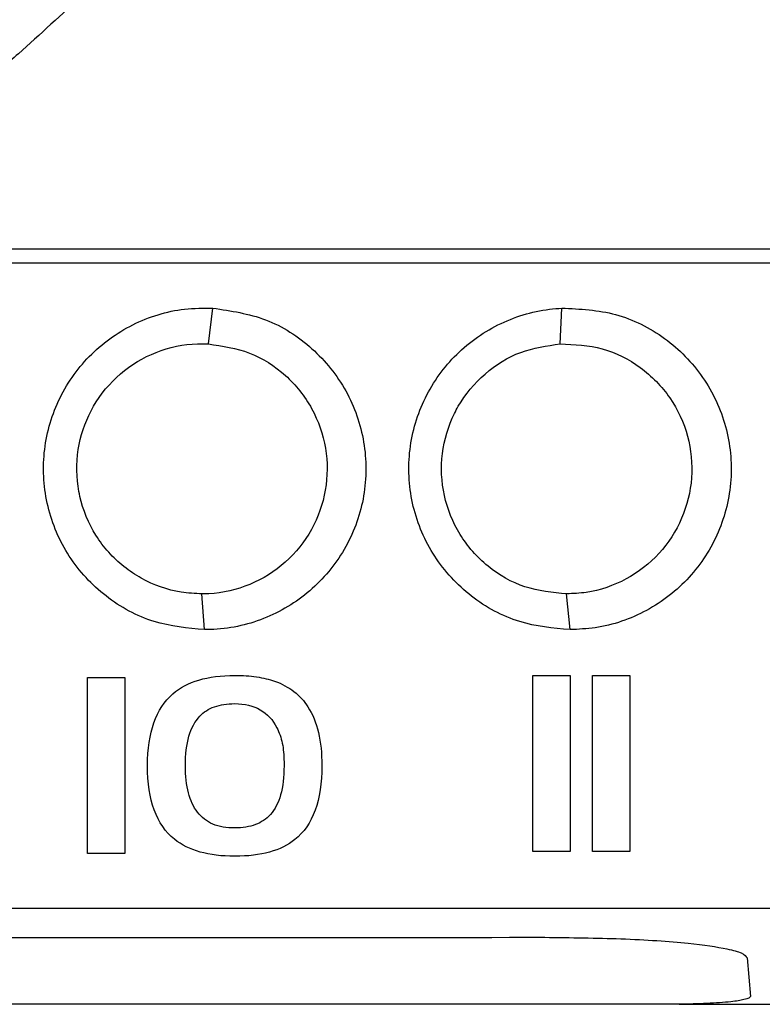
# Model space of a CAD drawing. Extents: x 76 to 839, y -9 to 645.
# Tile 24 of 78: x 380 to 390, y 277 to 291. Entities that reach past the tile are written whole.
import ezdxf

# ---------------------------------------------------------------- set-up
doc = ezdxf.new("R2010")
doc.units = 0
doc.layers.get('0').update_dxf_attribs({"linetype": 'CONTINUOUS'})

msp = doc.modelspace()

# ---------------------------------------------------------------- linework, layer by layer
at = {"color": 7, "linetype": 'CONTINUOUS'}
for p, q in [((390.844, 287.751), (332.342, 287.751)), ((382.522, 286.622), (382.586, 287.122)), ((387.443, 286.622), (387.464, 287.122)), ((382.47, 282.625), (382.432, 283.125)), ((387.579, 282.625), (387.532, 283.125)), ((380.832, 281.957), (381.354, 281.957)), ((380.832, 279.494), (380.832, 281.957)), ((381.354, 281.957), (381.354, 279.494)), ((382.389, 281.92), (382.444, 281.935)), ((382.444, 281.935), (382.502, 281.948)), ((382.502, 281.948), (382.561, 281.959)), ((382.561, 281.959), (382.623, 281.969)), ((382.623, 281.969), (382.687, 281.976)), ((382.687, 281.976), (382.753, 281.981)), ((382.753, 281.981), (382.821, 281.984)), ((382.821, 281.984), (382.892, 281.985)), ((382.892, 281.985), (382.932, 281.984)), ((382.932, 281.984), (382.972, 281.983)), ((382.972, 281.983), (383.011, 281.982)), ((383.011, 281.982), (383.05, 281.98)), ((383.05, 281.98), (383.087, 281.977)), ((383.087, 281.977), (383.124, 281.973)), ((383.124, 281.973), (383.16, 281.969)), ((383.16, 281.969), (383.195, 281.964)), ((383.195, 281.964), (383.23, 281.959)), ((383.23, 281.959), (383.263, 281.953)), ((383.263, 281.953), (383.296, 281.946)), ((383.296, 281.946), (383.328, 281.939)), ((383.328, 281.939), (383.36, 281.931)), ((383.36, 281.931), (383.39, 281.923)), ((387.057, 281.985), (387.579, 281.985)), ((387.057, 279.522), (387.057, 281.985)), ((387.579, 281.985), (387.579, 279.522)), ((387.893, 281.985), (388.415, 281.985)), ((387.893, 279.522), (387.893, 281.985)), ((388.415, 281.985), (388.415, 279.522)), ((382.102, 281.788), (382.145, 281.815)), ((382.145, 281.815), (382.189, 281.84)), ((382.189, 281.84), (382.236, 281.863)), ((382.236, 281.863), (382.285, 281.884)), ((382.285, 281.884), (382.336, 281.903)), ((382.336, 281.903), (382.389, 281.92)), ((383.39, 281.923), (383.42, 281.913)), ((383.42, 281.913), (383.449, 281.904)), ((383.449, 281.904), (383.487, 281.889)), ((383.487, 281.889), (383.524, 281.874)), ((383.524, 281.874), (383.559, 281.857)), ((383.559, 281.857), (383.593, 281.84)), ((383.593, 281.84), (383.626, 281.821)), ((383.626, 281.821), (383.659, 281.802)), ((383.659, 281.802), (383.689, 281.781)), ((381.941, 281.644), (381.981, 281.687)), ((381.981, 281.687), (382.024, 281.727)), ((382.024, 281.727), (382.062, 281.758)), ((382.062, 281.758), (382.102, 281.788)), ((383.689, 281.781), (383.719, 281.759)), ((383.719, 281.759), (383.748, 281.736)), ((383.748, 281.736), (383.775, 281.712)), ((383.775, 281.712), (383.801, 281.686)), ((383.801, 281.686), (383.826, 281.66)), ((383.826, 281.66), (383.85, 281.633)), ((381.838, 281.497), (381.87, 281.549)), ((381.87, 281.549), (381.904, 281.598)), ((381.904, 281.598), (381.941, 281.644)), ((382.521, 281.506), (382.548, 281.521)), ((382.548, 281.521), (382.577, 281.534)), ((382.577, 281.534), (382.607, 281.546)), ((382.607, 281.546), (382.638, 281.556)), ((382.638, 281.556), (382.671, 281.565)), ((382.671, 281.565), (382.704, 281.572)), ((382.704, 281.572), (382.74, 281.579)), ((382.74, 281.579), (382.776, 281.583)), ((382.776, 281.583), (382.813, 281.587)), ((382.813, 281.587), (382.852, 281.589)), ((382.852, 281.589), (382.892, 281.59)), ((382.892, 281.59), (382.943, 281.588)), ((382.943, 281.588), (382.992, 281.584)), ((382.992, 281.584), (383.039, 281.578)), ((383.039, 281.578), (383.085, 281.568)), ((383.085, 281.568), (383.128, 281.556)), ((383.128, 281.556), (383.17, 281.542)), ((383.17, 281.542), (383.209, 281.525)), ((383.209, 281.525), (383.247, 281.505)), ((383.85, 281.633), (383.873, 281.604)), ((383.873, 281.604), (383.895, 281.574)), ((383.895, 281.574), (383.915, 281.544)), ((383.915, 281.544), (383.938, 281.505)), ((381.76, 281.322), (381.783, 281.384)), ((381.783, 281.384), (381.809, 281.442)), ((381.809, 281.442), (381.838, 281.497)), ((382.354, 281.356), (382.377, 281.386)), ((382.377, 281.386), (382.402, 281.413)), ((382.402, 281.413), (382.423, 281.435)), ((382.423, 281.435), (382.445, 281.455)), ((382.445, 281.455), (382.469, 281.473)), ((382.469, 281.473), (382.494, 281.49)), ((382.494, 281.49), (382.521, 281.506)), ((383.247, 281.505), (383.283, 281.482)), ((383.283, 281.482), (383.317, 281.457)), ((383.317, 281.457), (383.349, 281.429)), ((383.349, 281.429), (383.379, 281.399)), ((383.379, 281.399), (383.408, 281.366)), ((383.938, 281.505), (383.96, 281.464)), ((383.96, 281.464), (383.981, 281.422)), ((383.981, 281.422), (384, 281.379)), ((381.721, 281.19), (381.739, 281.258)), ((381.739, 281.258), (381.76, 281.322)), ((382.279, 281.216), (382.295, 281.254)), ((382.295, 281.254), (382.313, 281.29)), ((382.313, 281.29), (382.333, 281.324)), ((382.333, 281.324), (382.354, 281.356)), ((383.408, 281.366), (383.434, 281.33)), ((383.434, 281.33), (383.458, 281.292)), ((383.458, 281.292), (383.481, 281.251)), ((383.481, 281.251), (383.493, 281.226)), ((384, 281.379), (384.017, 281.333)), ((384.017, 281.333), (384.033, 281.286)), ((384.033, 281.286), (384.047, 281.237)), ((381.693, 281.047), (381.706, 281.12)), ((381.706, 281.12), (381.721, 281.19)), ((382.239, 281.089), (382.251, 281.134)), ((382.251, 281.134), (382.264, 281.176)), ((382.264, 281.176), (382.279, 281.216)), ((383.493, 281.226), (383.504, 281.201)), ((383.504, 281.201), (383.514, 281.175)), ((383.514, 281.175), (383.524, 281.148)), ((383.524, 281.148), (383.533, 281.121)), ((383.533, 281.121), (383.541, 281.093)), ((384.047, 281.237), (384.06, 281.187)), ((384.06, 281.187), (384.072, 281.134)), ((384.072, 281.134), (384.082, 281.08)), ((381.677, 280.89), (381.684, 280.97)), ((381.684, 280.97), (381.693, 281.047)), ((382.213, 280.943), (382.22, 280.994)), ((382.22, 280.994), (382.229, 281.042)), ((382.229, 281.042), (382.239, 281.089)), ((383.541, 281.093), (383.548, 281.064)), ((383.548, 281.064), (383.555, 281.035)), ((383.555, 281.035), (383.561, 281.005)), ((383.561, 281.005), (383.566, 280.974)), ((383.566, 280.974), (383.57, 280.942)), ((384.082, 281.08), (384.09, 281.025)), ((384.09, 281.025), (384.097, 280.968)), ((384.097, 280.968), (384.102, 280.909)), ((381.673, 280.807), (381.677, 280.89)), ((382.201, 280.778), (382.203, 280.835)), ((382.203, 280.835), (382.207, 280.89)), ((382.207, 280.89), (382.213, 280.943)), ((383.57, 280.942), (383.574, 280.91)), ((383.574, 280.91), (383.576, 280.877)), ((383.576, 280.877), (383.578, 280.844)), ((383.578, 280.844), (383.579, 280.81)), ((384.102, 280.909), (384.106, 280.848)), ((384.106, 280.848), (384.108, 280.786)), ((381.671, 280.722), (381.673, 280.807)), ((381.673, 280.633), (381.671, 280.722)), ((382.2, 280.718), (382.201, 280.778)), ((382.201, 280.666), (382.2, 280.718)), ((383.579, 280.81), (383.58, 280.775)), ((383.58, 280.722), (383.579, 280.664)), ((383.58, 280.775), (383.58, 280.722)), ((384.108, 280.786), (384.109, 280.722)), ((384.109, 280.722), (384.108, 280.632)), ((381.677, 280.547), (381.673, 280.633)), ((382.203, 280.615), (382.201, 280.666)), ((382.206, 280.565), (382.203, 280.615)), ((382.211, 280.518), (382.206, 280.565)), ((383.573, 280.554), (383.568, 280.502)), ((383.577, 280.608), (383.573, 280.554)), ((383.579, 280.664), (383.577, 280.608)), ((384.108, 280.632), (384.103, 280.546)), ((381.684, 280.465), (381.677, 280.547)), ((381.695, 280.386), (381.684, 280.465)), ((382.217, 280.471), (382.211, 280.518)), ((382.224, 280.427), (382.217, 280.471)), ((382.233, 280.384), (382.224, 280.427)), ((383.561, 280.452), (383.553, 280.404)), ((383.568, 280.502), (383.561, 280.452)), ((384.096, 280.463), (384.085, 280.383)), ((384.103, 280.546), (384.096, 280.463)), ((381.708, 280.31), (381.695, 280.386)), ((381.724, 280.238), (381.708, 280.31)), ((382.243, 280.343), (382.233, 280.384)), ((382.254, 280.303), (382.243, 280.343)), ((382.267, 280.265), (382.254, 280.303)), ((383.532, 280.314), (383.519, 280.272)), ((383.543, 280.358), (383.532, 280.314)), ((383.553, 280.404), (383.543, 280.358)), ((384.072, 280.307), (384.056, 280.234)), ((384.085, 280.383), (384.072, 280.307)), ((381.743, 280.169), (381.724, 280.238)), ((381.766, 280.103), (381.743, 280.169)), ((382.281, 280.229), (382.267, 280.265)), ((382.296, 280.194), (382.281, 280.229)), ((382.312, 280.161), (382.296, 280.194)), ((382.33, 280.129), (382.312, 280.161)), ((383.472, 280.159), (383.454, 280.126)), ((383.489, 280.195), (383.472, 280.159)), ((383.505, 280.233), (383.489, 280.195)), ((383.519, 280.272), (383.505, 280.233)), ((384.037, 280.164), (384.015, 280.098)), ((384.056, 280.234), (384.037, 280.164)), ((381.791, 280.04), (381.766, 280.103)), ((381.819, 279.98), (381.791, 280.04)), ((382.35, 280.099), (382.33, 280.129)), ((382.37, 280.071), (382.35, 280.099)), ((382.392, 280.044), (382.37, 280.071)), ((382.416, 280.019), (382.392, 280.044)), ((382.44, 279.996), (382.416, 280.019)), ((383.367, 280.015), (383.344, 279.993)), ((383.389, 280.037), (383.367, 280.015)), ((383.412, 280.065), (383.389, 280.037)), ((383.433, 280.094), (383.412, 280.065)), ((383.454, 280.126), (383.433, 280.094)), ((383.989, 280.035), (383.961, 279.976)), ((384.015, 280.098), (383.989, 280.035)), ((381.849, 279.924), (381.819, 279.98)), ((381.884, 279.871), (381.849, 279.924)), ((381.92, 279.821), (381.884, 279.871)), ((382.467, 279.974), (382.44, 279.996)), ((382.494, 279.955), (382.467, 279.974)), ((382.523, 279.937), (382.494, 279.955)), ((382.554, 279.92), (382.523, 279.937)), ((382.586, 279.906), (382.554, 279.92)), ((382.619, 279.892), (382.586, 279.906)), ((382.654, 279.881), (382.619, 279.892)), ((382.69, 279.872), (382.654, 279.881)), ((382.728, 279.864), (382.69, 279.872)), ((383.082, 279.869), (383.047, 279.862)), ((383.116, 279.877), (383.082, 279.869)), ((383.148, 279.886), (383.116, 279.877)), ((383.18, 279.897), (383.148, 279.886)), ((383.21, 279.909), (383.18, 279.897)), ((383.24, 279.923), (383.21, 279.909)), ((383.267, 279.939), (383.24, 279.923)), ((383.294, 279.956), (383.267, 279.939)), ((383.319, 279.974), (383.294, 279.956)), ((383.344, 279.993), (383.319, 279.974)), ((383.897, 279.866), (383.86, 279.817)), ((383.931, 279.919), (383.897, 279.866)), ((383.961, 279.976), (383.931, 279.919)), ((381.96, 279.775), (381.92, 279.821)), ((382.003, 279.732), (381.96, 279.775)), ((382.049, 279.692), (382.003, 279.732)), ((382.767, 279.858), (382.728, 279.864)), ((382.808, 279.854), (382.767, 279.858)), ((382.85, 279.851), (382.808, 279.854)), ((382.894, 279.851), (382.85, 279.851)), ((382.934, 279.851), (382.894, 279.851)), ((382.972, 279.853), (382.934, 279.851)), ((383.01, 279.857), (382.972, 279.853)), ((383.047, 279.862), (383.01, 279.857)), ((383.777, 279.728), (383.732, 279.688)), ((383.82, 279.771), (383.777, 279.728)), ((383.86, 279.817), (383.82, 279.771)), ((382.086, 279.663), (382.049, 279.692)), ((382.126, 279.636), (382.086, 279.663)), ((382.168, 279.611), (382.126, 279.636)), ((382.211, 279.588), (382.168, 279.611)), ((383.614, 279.609), (383.571, 279.586)), ((383.655, 279.634), (383.614, 279.609)), ((383.694, 279.66), (383.655, 279.634)), ((383.732, 279.688), (383.694, 279.66)), ((381.354, 279.494), (380.832, 279.494)), ((382.257, 279.567), (382.211, 279.588)), ((382.304, 279.548), (382.257, 279.567)), ((382.354, 279.53), (382.304, 279.548)), ((382.406, 279.514), (382.354, 279.53)), ((382.46, 279.501), (382.406, 279.514)), ((382.515, 279.489), (382.46, 279.501)), ((382.573, 279.478), (382.515, 279.489)), ((382.633, 279.47), (382.573, 279.478)), ((382.694, 279.463), (382.633, 279.47)), ((382.758, 279.459), (382.694, 279.463)), ((382.824, 279.456), (382.758, 279.459)), ((382.892, 279.455), (382.824, 279.456)), ((382.96, 279.456), (382.892, 279.455)), ((383.025, 279.459), (382.96, 279.456)), ((383.089, 279.463), (383.025, 279.459)), ((383.151, 279.47), (383.089, 279.463)), ((383.21, 279.478), (383.151, 279.47)), ((383.268, 279.488), (383.21, 279.478)), ((383.323, 279.5), (383.268, 279.488)), ((383.377, 279.514), (383.323, 279.5)), ((383.428, 279.529), (383.377, 279.514)), ((383.478, 279.546), (383.428, 279.529)), ((383.525, 279.565), (383.478, 279.546)), ((383.571, 279.586), (383.525, 279.565)), ((387.579, 279.522), (387.057, 279.522)), ((388.415, 279.522), (387.893, 279.522)), ((390.057, 278.033), (390.103, 277.495)), ((389.104, 277.384), (334.958, 277.384))]:
    msp.add_line(p, q, dxfattribs=at)
for points, knots in [([(393.537, 302.993), (391.109, 300.807), (388.68, 298.62), (385.033, 295.336), (383.209, 293.694), (381.081, 291.777), (380.017, 290.818), (379.561, 290.407), (379.257, 290.133), (379.107, 289.992), (378.633, 289.61), (378.291, 289.397), (377.738, 289.139), (377.547, 289.064), (377.163, 288.937), (376.968, 288.886), (376.572, 288.807), (376.372, 288.779), (375.965, 288.748), (375.76, 288.749), (375.146, 288.75), (373.1, 288.75), (371.053, 288.751), (366.14, 288.751), (362.862, 288.752), (356.309, 288.752), (353.034, 288.751), (348.123, 288.75), (346.486, 288.75), (344.44, 288.75), (344.031, 288.75), (343.417, 288.749), (343.212, 288.748), (342.809, 288.779), (342.609, 288.807), (342.016, 288.926), (341.624, 289.056), (340.892, 289.398), (340.549, 289.611), (340.072, 289.997), (339.922, 290.137), (339.618, 290.411), (339.162, 290.822), (338.099, 291.78), (335.971, 293.697), (334.148, 295.339), (330.502, 298.621), (328.073, 300.808), (325.646, 302.993)], [0, 0, 0, 0, 0.125, 0.125, 0.1875, 0.21875, 0.234375, 0.242188, 0.242188, 0.25, 0.25, 0.265625, 0.265625, 0.273438, 0.273438, 0.28125, 0.28125, 0.289063, 0.289063, 0.296875, 0.296875, 0.3125, 0.375, 0.375, 0.5, 0.5, 0.625, 0.625, 0.6875, 0.6875, 0.703125, 0.703125, 0.710938, 0.710938, 0.71875, 0.71875, 0.734375, 0.734375, 0.75, 0.75, 0.757813, 0.757813, 0.765625, 0.78125, 0.8125, 0.875, 0.875, 1, 1, 1, 1]), ([(332.342, 287.951), (342.068, 287.951), (351.837, 287.951), (371.368, 287.951), (381.131, 287.951), (390.844, 287.951)], [0, 0, 0, 0, 0.5, 0.5, 1, 1, 1, 1]), ([(382.47, 282.625), (382.231, 282.647), (381.737, 282.693), (381.066, 283.063), (380.542, 283.628), (380.238, 284.336), (380.185, 285.103), (380.389, 285.843), (380.826, 286.476), (381.447, 286.925), (382.068, 287.121), (382.453, 287.122), (382.586, 287.122)], [0, 0, 0, 0, 0.100111, 0.206678, 0.3125, 0.417879, 0.523063, 0.627975, 0.733445, 0.838812, 0.944393, 1, 1, 1, 1]), ([(382.586, 287.122), (382.837, 287.084), (383.341, 287.009), (383.997, 286.586), (384.481, 285.985), (384.735, 285.258), (384.735, 284.49), (384.481, 283.767), (384.003, 283.167), (383.354, 282.758), (382.809, 282.631), (382.513, 282.625), (382.47, 282.625)], [0, 0, 0, 0, 0.108962, 0.219256, 0.328518, 0.437797, 0.545922, 0.654401, 0.762861, 0.871797, 0.981401, 1, 1, 1, 1]), ([(387.579, 282.625), (387.34, 282.647), (386.847, 282.693), (386.175, 283.062), (385.651, 283.628), (385.346, 284.337), (385.294, 285.103), (385.497, 285.841), (385.932, 286.473), (386.552, 286.924), (387.099, 287.094), (387.407, 287.118), (387.464, 287.122)], [0, 0, 0, 0, 0.1031523, 0.2134761, 0.3228957, 0.4321701, 0.5403867, 0.6486415, 0.7568738, 0.8660873, 0.9751565, 1, 1, 1, 1]), ([(387.464, 287.122), (387.719, 287.11), (388.23, 287.085), (388.927, 286.73), (389.468, 286.18), (389.794, 285.479), (389.87, 284.716), (389.69, 283.972), (389.274, 283.328), (388.669, 282.858), (388.067, 282.648), (387.697, 282.63), (387.579, 282.625)], [0, 0, 0, 0, 0.1061806, 0.2129477, 0.3190847, 0.4249386, 0.5296571, 0.6341698, 0.7390982, 0.8444134, 0.9504807, 1, 1, 1, 1]), ([(382.432, 283.125), (382.335, 283.13), (382.041, 283.144), (381.663, 283.282), (381.255, 283.554), (380.922, 283.926), (380.75, 284.342), (380.671, 284.774), (380.683, 285.217), (380.891, 285.77), (381.27, 286.227), (381.781, 286.534), (382.224, 286.63), (382.471, 286.624), (382.522, 286.622)], [0, 0, 0, 0, 0.052588, 0.158773, 0.211265, 0.316864, 0.422367, 0.448297, 0.553247, 0.655733, 0.761051, 0.866454, 0.972305, 1, 1, 1, 1]), ([(382.522, 286.622), (382.718, 286.593), (383.111, 286.534), (383.621, 286.203), (383.995, 285.735), (384.191, 285.168), (384.19, 284.571), (383.991, 284.009), (383.619, 283.544), (383.114, 283.227), (382.692, 283.129), (382.464, 283.125), (382.432, 283.125)], [0, 0, 0, 0, 0.109919, 0.219829, 0.329416, 0.438466, 0.54691, 0.655184, 0.76365, 0.872646, 0.982218, 1, 1, 1, 1]), ([(387.532, 283.125), (387.334, 283.144), (386.938, 283.183), (386.412, 283.489), (386.014, 283.938), (385.79, 284.495), (385.762, 285.091), (385.888, 285.511), (386.09, 285.889), (386.369, 286.224), (386.873, 286.539), (387.255, 286.595), (387.443, 286.622)], [0, 0, 0, 0, 0.110296, 0.220511, 0.330211, 0.439173, 0.547608, 0.655756, 0.677231, 0.785945, 0.894818, 1, 1, 1, 1]), ([(387.443, 286.622), (387.642, 286.613), (388.04, 286.594), (388.581, 286.315), (389.002, 285.887), (389.254, 285.341), (389.311, 284.746), (389.169, 284.169), (388.847, 283.669), (388.377, 283.305), (387.911, 283.143), (387.624, 283.129), (387.532, 283.125)], [0, 0, 0, 0, 0.106755, 0.213511, 0.319951, 0.425668, 0.530516, 0.634905, 0.739452, 0.844619, 0.950612, 1, 1, 1, 1]), ([(331.608, 278.728), (334.221, 278.728), (339.448, 278.728), (347.308, 278.728), (355.176, 278.729), (365.183, 278.729), (377.338, 278.728), (386.828, 278.728), (391.578, 278.728)], [0, 0, 0, 0, 0.1309714, 0.2620329, 0.3930043, 0.5240658, 0.7617626, 1, 1, 1, 1]), ([(336.875, 278.323), (339.514, 278.322), (344.949, 278.32), (353.343, 278.317), (362.057, 278.316), (370.77, 278.317), (379.161, 278.318), (384.591, 278.32), (387.225, 278.321)], [0, 0, 0, 0, 0.157272, 0.323966, 0.500015, 0.676229, 0.842913, 1, 1, 1, 1]), ([(387.225, 278.321), (387.589, 278.317), (388.338, 278.308), (389.234, 278.248), (389.75, 278.171), (390.008, 278.1), (390.04, 278.056), (390.057, 278.033)], [0, 0, 0, 0, 0.243103, 0.499297, 0.713812, 0.848042, 1, 1, 1, 1]), ([(390.103, 277.495), (390.098, 277.487), (390.09, 277.471), (390.004, 277.446), (389.865, 277.421), (389.677, 277.405), (389.496, 277.395), (389.302, 277.388), (389.17, 277.386), (389.104, 277.385)], [0, 0, 0, 0, 0.156466, 0.291847, 0.49888, 0.630708, 0.757743, 0.880611, 1, 1, 1, 1]), ([(389.104, 277.384), (389.148, 277.384), (389.274, 277.384), (389.679, 277.384), (390.445, 277.384), (391.128, 277.384), (391.533, 277.384)], [0, 0, 0, 0, 0.054357, 0.155808, 0.499996, 1, 1, 1, 1])]:
    msp.add_open_spline(points, degree=3, knots=knots, dxfattribs=at)

doc.saveas('drawing.dxf')
